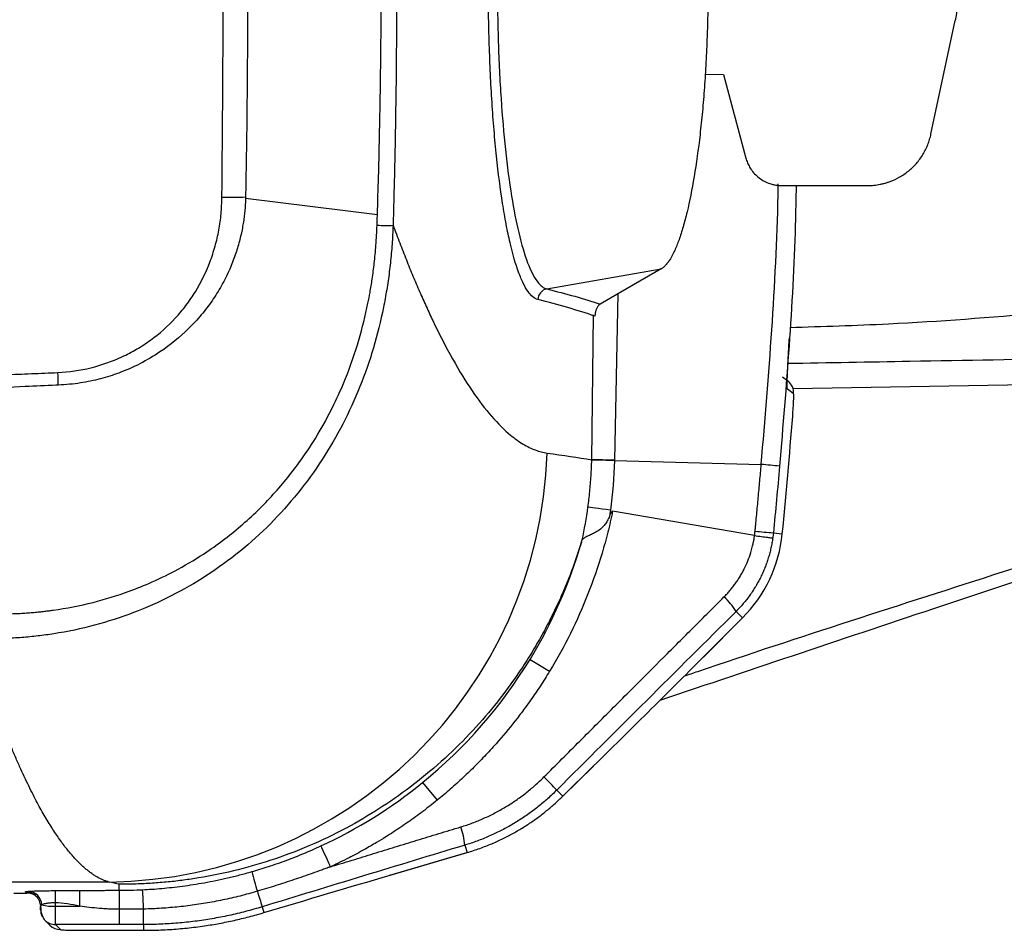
# Model space of a CAD drawing. Header units: millimetres. Extents: x 5 to 597, y 5 to 415.
# Tile 76 of 136: x 333 to 343, y 250 to 260. Entities that reach past the tile are written whole.
import ezdxf

# ---------------------------------------------------------------- set-up
doc = ezdxf.new("R2010")
doc.units = ezdxf.units.MM

msp = doc.modelspace()

# ---------------------------------------------------------------- linework, layer by layer
at = {"color": 7, "linetype": 'Continuous', "lineweight": 25}
for p, q in [((342.4902, 258.7326), (342.7513, 259.9627)), ((340.0492, 259.381), (340.2481, 259.3779)), ((340.2481, 259.3779), (340.4902, 258.4744)), ((340.8766, 258.1779), (341.8055, 258.1779)), ((336.5088, 257.8616), (335.0839, 258.0369)), ((338.3395, 257.06), (339.576, 257.2775)), ((340.953, 256.0559), (340.8869, 256.1082)), ((339.0696, 255.2045), (340.6562, 255.1636)), ((340.5836, 254.3947), (339.0496, 254.657)), ((340.7867, 254.4241), (340.8837, 254.4145)), ((340.3833, 253.5736), (340.4529, 253.504)), ((340.0312, 253.0823), (340.4529, 253.504)), ((340.453, 253.5039), (340.0313, 253.0822)), ((340.4529, 253.504), (340.453, 253.5039)), ((338.1577, 253.0567), (338.3694, 252.928)), ((340.0312, 253.0823), (340.0313, 253.0822)), ((338.8437, 251.904), (338.5113, 251.5769)), ((338.5122, 251.5779), (338.8446, 251.9049)), ((336.9975, 251.7262), (337.1539, 251.534)), ((338.4466, 251.6435), (338.5122, 251.5779)), ((336.6435, 250.7237), (337.4767, 250.9685)), ((336.6451, 250.7242), (337.4783, 250.9691)), ((337.4539, 251.0488), (337.4783, 250.9691)), ((337.4783, 250.9691), (337.4767, 250.9685)), ((333.6091, 250.6502), (318.7777, 250.6502)), ((336.6451, 250.7242), (336.6435, 250.7237)), ((332.7207, 250.5315), (332.7073, 250.5449)), ((333.0264, 250.557), (333.0264, 250.4249)), ((333.719, 250.5607), (333.719, 250.6262)), ((332.581, 250.5315), (332.7207, 250.5315)), ((333.0264, 250.4249), (333.0266, 250.3886)), ((333.0266, 250.3886), (333.2904, 250.3886)), ((333.719, 250.355), (333.719, 250.1904)), ((335.2638, 250.382), (335.2829, 250.3195)), ((332.9161, 250.2372), (332.9701, 250.1832)), ((333.719, 250.1904), (333.0293, 250.1904)), ((333.0293, 250.1904), (333.0833, 250.1364)), ((333.3231, 250.1283), (333.9532, 250.1283)), ((333.3231, 250.1283), (333.3231, 250.1282)), ((333.3231, 250.1282), (333.9532, 250.1282)), ((333.9532, 250.1282), (333.9808, 250.1282)), ((333.9808, 250.1904), (333.9808, 250.1283))]:
    msp.add_line(p, q, dxfattribs=at)
at = {"color": 8, "linetype": 'Continuous', "lineweight": 25}
for p, q in [((339.1066, 257.0063), (339.0697, 255.2083)), ((338.8248, 255.2148), (338.8452, 256.7786)), ((348.6238, 256.1136), (341, 255.9805)), ((333.9532, 250.1283), (333.9532, 250.1282)), ((333.9808, 250.1283), (333.9808, 250.1282))]:
    msp.add_line(p, q, dxfattribs=at)
at = {"color": 7, "linetype": 'Continuous', "lineweight": 25, "flags": 128}
for points in [[(335.0843, 258.0546), (335.0841, 258.0458), (335.0839, 258.0369)], [(339.576, 257.2775), (339.2063, 257.0639), (338.9157, 256.8961)], [(341.0056, 255.9252), (340.9686, 255.9545), (340.9395, 255.9776)], [(339.0696, 255.2045), (339.024, 255.2057), (338.9808, 255.2069), (338.9411, 255.208), (338.9059, 255.2089), (338.8759, 255.2097), (338.8521, 255.2104), (338.8348, 255.2109), (338.8247, 255.2112)], [(339.0697, 255.2083), (339.0241, 255.2095), (338.9809, 255.2107), (338.9412, 255.2117), (338.906, 255.2126), (338.876, 255.2134), (338.8521, 255.2141), (338.8349, 255.2145), (338.8248, 255.2148)], [(339.0262, 254.6688), (338.9811, 254.6749), (338.9384, 254.6807), (338.899, 254.686), (338.8641, 254.6907), (338.8345, 254.6947), (338.8108, 254.698), (338.7936, 254.7003), (338.7835, 254.7017)], [(335.8969, 251.0395), (335.8994, 251.034), (335.9055, 251.0207), (335.915, 251.0001), (335.9276, 250.9728), (335.943, 250.9396), (335.9606, 250.9014), (335.9801, 250.8593), (336.0007, 250.8146)]]:
    msp.add_lwpolyline(points, dxfattribs=at)
at = {"color": 7, "linetype": 'Continuous', "lineweight": 25}
for centre, radius, start, end in [((334.8839, 266.3924), 8.3402, 269.61807, 271.37672), ((336.5984, 262.1946), 4.4473, 268.7954, 271.02602), ((338.3624, 256.9418), 0.1204, 100.95227, 178.46014), ((328.5347, 255.9631), 4.5264, 0.73381, 2.44544), ((340.8462, 255.9371), 0.1598, 355.73742, 51.62626), ((280.681, 260.359), 60.4955, 354.360763, 355.5684), ((333.5492, 255.4472), 4.7973, 270.71552, 358.07603), ((340.2885, 250.4678), 4.7102, 83.10998, 85.52198), ((339.3954, 254.5614), 1.4955, 315, 354.36076), ((341.4192, 262.4492), 8.05, 264.08271, 265.49351), ((339.822, 253.2424), 0.6517, 30.53369, 48.53361), ((338.838, 251.9098), 0.00823, 314.55792, 323.59595), ((335.5348, 248.9569), 3.9619, 42.69704, 45.56522), ((338.5056, 251.5828), 0.00823, 314.55792, 323.59595), ((336.6731, 250.979), 0.7839, 5.10864, 19.90737), ((366.6133, 259.5984), 32.6793, 195.6876, 196.07386), ((332.7282, 250.3965), 0.1543, 2.58117, 86.33039), ((326.4893, 250.0306), 7.5007, 2.50024, 4.0996), ((348.3025, 254.5194), 13.6794, 196.86684, 197.60506), ((333.0291, 250.3501), 0.1598, 179.92574, 207.45589), ((333.006, 250.8945), 0.5064, 255.86791, 272.33391), ((329.3649, 250.3288), 4.618, 358.28244, 0.36086), ((333.083, 250.2961), 0.1597, 225.00606, 270.07823)]:
    msp.add_arc(centre, radius, start, end, dxfattribs=at)
at = {"color": 8, "linetype": 'Continuous', "lineweight": 25}
for centre, start, end in [((332.7075, 250.3852), 44.51633, 90.08024), ((333.0291, 250.3501), 224.93192, 270.08018)]:
    msp.add_arc(centre, 0.1597, start, end, dxfattribs=at)
at = {"color": 7, "linetype": 'Continuous', "lineweight": 25}
for points, knots in [([(338.242, 256.945), (338.2059, 256.954), (338.1706, 256.9834), (338.1187, 257.0571), (338.1016, 257.0866), (338.0678, 257.1557), (338.051, 257.1954), (338.0019, 257.3291), (337.971, 257.436), (337.9276, 257.6223), (337.9136, 257.6888), (337.8866, 257.8307), (337.8735, 257.9062), (337.8368, 258.1414), (337.815, 258.3113), (337.7863, 258.5857), (337.7774, 258.6809), (337.7611, 258.8761), (337.7538, 258.9755), (337.7342, 259.2789), (337.7244, 259.4881), (337.7143, 259.8126), (337.7118, 259.9224), (337.7085, 260.1406), (337.7068, 260.3589), (337.7085, 260.5772), (337.7118, 260.7954), (337.7143, 260.9051), (337.7244, 261.2297), (337.7342, 261.4389), (337.7538, 261.7421), (337.7611, 261.8414), (337.7773, 262.0364), (337.7862, 262.1318), (337.8149, 262.4064), (337.8367, 262.5761), (337.8734, 262.811), (337.8864, 262.8863), (337.9135, 263.0286), (337.9275, 263.0952), (337.9709, 263.2816), (338.0017, 263.3883), (338.0507, 263.5218), (338.0675, 263.5618), (338.1014, 263.6312), (338.1186, 263.6608), (338.1705, 263.7346), (338.2059, 263.7641), (338.242, 263.773)], [0, 0, 0, 0, 0.0625, 0.0625, 0.09375, 0.09375, 0.125, 0.125, 0.1875, 0.1875, 0.21875, 0.21875, 0.25, 0.25, 0.3125, 0.3125, 0.34375, 0.34375, 0.375, 0.375, 0.4375, 0.4375, 0.46875, 0.46875, 0.5, 0.53125, 0.53125, 0.5625, 0.5625, 0.625, 0.625, 0.65625, 0.65625, 0.6875, 0.6875, 0.75, 0.75, 0.78125, 0.78125, 0.8125, 0.8125, 0.875, 0.875, 0.90625, 0.90625, 0.9375, 0.9375, 1, 1, 1, 1]), ([(338.3395, 263.6581), (338.335, 263.6568), (338.3261, 263.6544), (338.3131, 263.6486), (338.3008, 263.6415), (338.2891, 263.6334), (338.2782, 263.6244), (338.2679, 263.6148), (338.2583, 263.6049), (338.2493, 263.5947), (338.2411, 263.5845), (338.2174, 263.5532), (338.1805, 263.4911), (338.1124, 263.3341), (338.0357, 263.0747), (337.9543, 262.659), (337.8896, 262.1685), (337.8409, 261.6022), (337.8115, 260.9939), (337.8014, 260.3589), (337.8115, 259.7239), (337.841, 259.1154), (337.8897, 258.549), (337.9544, 258.0584), (338.0359, 257.6425), (338.1126, 257.3833), (338.1807, 257.2266), (338.2203, 257.1601), (338.2501, 257.1221), (338.2686, 257.102), (338.2898, 257.0836), (338.3137, 257.068), (338.3306, 257.0628), (338.3395, 257.06)], [0, 0, 0, 0, 0.0079687, 0.0155585, 0.0227684, 0.0295978, 0.036046, 0.0421123, 0.047796, 0.0530967, 0.0580138, 0.0625467, 0.0954947, 0.1252147, 0.1905263, 0.250185, 0.3138039, 0.3751077, 0.4378797, 0.5000133, 0.5621546, 0.6249379, 0.6862682, 0.7499202, 0.8096161, 0.8749825, 0.9046404, 0.9375216, 0.9469607, 0.9579329, 0.9704338, 0.9844581, 1, 1, 1, 1]), ([(336.5088, 257.8616), (336.513, 257.9995), (336.5211, 258.2613), (336.5303, 258.6366), (336.5373, 258.9796), (336.5424, 259.2986), (336.5461, 259.5989), (336.5486, 259.8835), (336.5499, 260.154), (336.5503, 260.5467), (336.5476, 261.0582), (336.5396, 261.6397), (336.5294, 262.1241), (336.5204, 262.4751), (336.513, 262.7212), (336.509, 262.8713), (336.5059, 262.946), (336.5049, 262.9698)], [0, 0, 0, 0, 0.081014, 0.1537971, 0.2203903, 0.2824926, 0.3411387, 0.396739, 0.4496063, 0.4999935, 0.6272715, 0.7499597, 0.8414796, 0.9117795, 0.9561341, 0.9860243, 1, 1, 1, 1]), ([(336.678, 262.9701), (336.6794, 262.9157), (336.681, 262.8613), (336.684, 262.7525), (336.6884, 262.5893), (336.6923, 262.4261), (336.6995, 262.0997), (336.7034, 261.8821), (336.713, 261.2294), (336.7161, 260.7942), (336.7161, 259.9239), (336.713, 259.4887), (336.7034, 258.836), (336.6995, 258.6184), (336.6923, 258.292), (336.6897, 258.1832), (336.6855, 258.02), (336.684, 257.9656), (336.681, 257.8568), (336.6794, 257.8024), (336.678, 257.748)], [0, 0, 0, 0, 0.03125, 0.03125, 0.0625, 0.125, 0.125, 0.25, 0.25, 0.5, 0.5, 0.75, 0.75, 0.875, 0.875, 0.9375, 0.9375, 0.96875, 0.96875, 1, 1, 1, 1]), ([(334.8283, 258.0524), (334.8364, 258.8213), (334.8425, 259.5902), (334.8425, 261.1279), (334.8364, 261.8968), (334.8283, 262.6657)], [0, 0, 0, 0, 0.5, 0.5, 1, 1, 1, 1]), ([(335.0843, 262.6635), (335.0863, 262.5561), (335.09, 262.3508), (335.0944, 262.0588), (335.0977, 261.8006), (335.1014, 261.443), (335.1047, 260.9668), (335.1065, 260.3722), (335.1051, 259.8626), (335.1028, 259.4786), (335.1, 259.1286), (335.095, 258.6647), (335.0883, 258.2807), (335.0843, 258.0546)], [0, 0, 0, 0, 0.069966, 0.1337088, 0.1900974, 0.2380554, 0.3665062, 0.5000002, 0.624962, 0.6980652, 0.74994, 0.8527483, 1, 1, 1, 1]), ([(340.081, 260.359), (340.0809, 260.3317), (340.0809, 260.2772), (340.0802, 260.1954), (340.0792, 260.1139), (340.0778, 260.0325), (340.076, 259.9514), (340.0737, 259.8704), (340.0689, 259.7225), (340.0595, 259.5096), (340.0424, 259.2381), (340.0209, 258.9767), (339.9864, 258.6441), (339.9332, 258.2635), (339.8689, 257.9425), (339.8124, 257.7278), (339.7678, 257.5889), (339.7216, 257.4733), (339.6819, 257.3971), (339.6497, 257.3483), (339.6253, 257.318), (339.6007, 257.2937), (339.5842, 257.2829), (339.576, 257.2775)], [0, 0, 0, 0, 0.0178714, 0.0357126, 0.0535364, 0.0713556, 0.0891829, 0.1070312, 0.1249131, 0.1874604, 0.2500666, 0.3123388, 0.3746933, 0.4998581, 0.6242702, 0.6868865, 0.749568, 0.8118354, 0.8741385, 0.9056359, 0.9370687, 0.9685018, 1, 1, 1, 1]), ([(341.8055, 258.1779), (341.8169, 258.1781), (341.8396, 258.1784), (341.8736, 258.1809), (341.9073, 258.185), (341.9407, 258.1908), (341.9739, 258.1982), (342.0068, 258.2072), (342.0661, 258.2266), (342.1493, 258.2641), (342.2481, 258.3314), (342.3345, 258.4141), (342.3935, 258.4946), (342.4322, 258.564), (342.4565, 258.6183), (342.4764, 258.6745), (342.4856, 258.7132), (342.4902, 258.7326)], [0, 0, 0, 0, 0.0359208, 0.0716383, 0.107237, 0.1428021, 0.1784193, 0.2141738, 0.2501496, 0.3749734, 0.5000233, 0.6248471, 0.749897, 0.8126098, 0.8748922, 0.9372029, 1, 1, 1, 1]), ([(340.4902, 258.4744), (340.4927, 258.466), (340.4975, 258.4492), (340.5068, 258.4247), (340.5175, 258.4009), (340.5299, 258.3779), (340.5506, 258.3445), (340.5833, 258.3032), (340.632, 258.2592), (340.6871, 258.2235), (340.7408, 258.2004), (340.7898, 258.1866), (340.8329, 258.1793), (340.862, 258.1784), (340.8766, 258.1779)], [0, 0, 0, 0, 0.0501754, 0.100061, 0.1498721, 0.1998249, 0.2501338, 0.3748756, 0.5000362, 0.624778, 0.7499386, 0.8333675, 0.9163859, 1, 1, 1, 1]), ([(333.057, 256.1562), (333.1768, 256.1624), (333.2955, 256.18), (333.5285, 256.2376), (333.6408, 256.2768), (333.8027, 256.3517), (333.8557, 256.3792), (333.9593, 256.4398), (334.0099, 256.4727), (334.1548, 256.5779), (334.2437, 256.6567), (334.3653, 256.7881), (334.4041, 256.8343), (334.4767, 256.9303), (334.5104, 256.9797), (334.6039, 257.1319), (334.6561, 257.2388), (334.7202, 257.4069), (334.7391, 257.4643), (334.7711, 257.5796), (334.7845, 257.6377), (334.8061, 257.7547), (334.8143, 257.8136), (334.8253, 257.9324), (334.8277, 257.9922), (334.8283, 258.0524)], [0, 0, 0, 0, 0.125, 0.125, 0.25, 0.25, 0.3125, 0.3125, 0.375, 0.375, 0.5, 0.5, 0.5625, 0.5625, 0.625, 0.625, 0.75, 0.75, 0.8125, 0.8125, 0.875, 0.875, 0.9375, 0.9375, 1, 1, 1, 1]), ([(335.0839, 258.0369), (335.0832, 258.0173), (335.0818, 257.977), (335.0772, 257.9154), (335.0706, 257.8514), (335.0614, 257.7851), (335.0497, 257.7167), (335.0351, 257.6465), (335.0175, 257.5746), (334.9967, 257.501), (334.9725, 257.4262), (334.9445, 257.3503), (334.8981, 257.2386), (334.8276, 257.0967), (334.7246, 256.9315), (334.6059, 256.7759), (334.4263, 256.581), (334.1402, 256.3475), (333.8395, 256.1935), (333.6162, 256.1168), (333.5143, 256.0874), (333.4085, 256.0625), (333.2979, 256.0426), (333.1815, 256.0276), (333.1017, 256.0233), (333.0607, 256.0211)], [0, 0, 0, 0, 0.0187874, 0.0384391, 0.0589118, 0.0801794, 0.1022239, 0.1250235, 0.1485681, 0.172851, 0.1978534, 0.223562, 0.2499728, 0.3131596, 0.3744628, 0.4354597, 0.4996985, 0.6271133, 0.7861852, 0.8192744, 0.8530289, 0.8876331, 0.9233779, 0.9606424, 1, 1, 1, 1]), ([(336.5049, 257.7483), (336.5055, 257.7659), (336.5069, 257.8036), (336.5081, 257.8414), (336.5088, 257.8616)], [0, 0, 0, 0, 0.4646112, 1, 1, 1, 1]), ([(336.678, 257.748), (336.6766, 257.7138), (336.6739, 257.6456), (336.6674, 257.5438), (336.6592, 257.4429), (336.6493, 257.3432), (336.6377, 257.2445), (336.6244, 257.1469), (336.6094, 257.0506), (336.5929, 256.9555), (336.5522, 256.7448), (336.4725, 256.424), (336.3258, 256.0015), (336.1409, 255.5965), (335.8427, 255.0825), (335.3744, 254.5001), (334.7954, 254.0297), (334.2817, 253.7341), (333.8767, 253.5547), (333.4522, 253.418), (333.1043, 253.3446), (332.8403, 253.3083), (332.6653, 253.2912), (332.4877, 253.2811), (332.3077, 253.2775), (332.1871, 253.2812), (332.1265, 253.283)], [0, 0, 0, 0, 0.0143985, 0.0286832, 0.0428502, 0.0568957, 0.0708156, 0.0846063, 0.098264, 0.1117851, 0.125166, 0.1884464, 0.2505462, 0.312979, 0.3754193, 0.5003497, 0.6253815, 0.6873637, 0.7498655, 0.8118266, 0.8750958, 0.8994683, 0.9241669, 0.9491699, 0.9744552, 1, 1, 1, 1]), ([(332.1655, 253.5551), (332.1965, 253.5535), (332.2572, 253.5503), (332.3465, 253.5481), (332.432, 253.5475), (332.5135, 253.5486), (332.5908, 253.5511), (332.6638, 253.5547), (332.7324, 253.5592), (332.7965, 253.5645), (332.8558, 253.5703), (332.9103, 253.5763), (332.9599, 253.5825), (333.1359, 253.6063), (333.4277, 253.6634), (333.7835, 253.7727), (334.0904, 253.8966), (334.3733, 254.0361), (334.6342, 254.1942), (334.9327, 254.4079), (335.18, 254.6235), (335.4063, 254.8612), (335.5456, 255.0267), (335.692, 255.2199), (335.8596, 255.4702), (336.0271, 255.776), (336.1848, 256.1312), (336.3114, 256.4965), (336.389, 256.8105), (336.4311, 257.0316), (336.4545, 257.1752), (336.4765, 257.3447), (336.4953, 257.5386), (336.5016, 257.676), (336.5049, 257.7483)], [0, 0, 0, 0, 0.0137894, 0.0270294, 0.0396997, 0.0517804, 0.0632517, 0.0740935, 0.0842864, 0.0938116, 0.102651, 0.1107872, 0.1182034, 0.1248834, 0.1897512, 0.2500793, 0.2901141, 0.3367332, 0.3901036, 0.4254103, 0.4996749, 0.5352279, 0.5708991, 0.5954708, 0.6426517, 0.7041818, 0.7495767, 0.8144694, 0.8749049, 0.8924243, 0.9139347, 0.9392052, 0.9679847, 1, 1, 1, 1]), ([(336.678, 257.748), (336.69, 257.7159), (336.7139, 257.6517), (336.7498, 257.5576), (336.7856, 257.4652), (336.8214, 257.3747), (336.8571, 257.2861), (336.8929, 257.1993), (336.9286, 257.1143), (336.9644, 257.0312), (337.0001, 256.95), (337.0358, 256.8705), (337.0715, 256.793), (337.1666, 256.5911), (337.321, 256.2916), (337.5331, 255.9466), (337.7428, 255.6719), (337.9032, 255.5137), (338.0158, 255.4269), (338.0827, 255.3829), (338.149, 255.3466), (338.2146, 255.3183), (338.2797, 255.2973), (338.3224, 255.2898), (338.3438, 255.2861)], [0, 0, 0, 0, 0.0208794, 0.0417448, 0.0625986, 0.0834429, 0.1042802, 0.1251127, 0.1459427, 0.1667725, 0.1876044, 0.2084408, 0.2292839, 0.250136, 0.3752171, 0.5003409, 0.625325, 0.7505074, 0.792034, 0.8335612, 0.8751053, 0.9166824, 0.9583087, 1, 1, 1, 1]), ([(338.9157, 256.8961), (338.913, 256.8944), (338.9079, 256.8912), (338.9004, 256.8843), (338.8933, 256.8761), (338.8861, 256.8657), (338.8791, 256.8532), (338.8729, 256.8388), (338.8681, 256.8246), (338.8646, 256.8112), (338.8619, 256.7976), (338.8607, 256.787), (338.8601, 256.7821)], [0, 0, 0, 0, 0.13339708, 0.26066114, 0.38200757, 0.49768481, 0.63098821, 0.74797937, 0.82740872, 0.89482184, 0.9515905, 1, 1, 1, 1]), ([(340.9395, 255.9776), (340.9389, 255.978), (340.9384, 255.9796), (340.9376, 255.9848), (340.9372, 255.9886), (340.9367, 255.998), (340.9365, 256.0065), (340.9364, 256.0171), (340.9363, 256.0247), (340.9364, 256.0289), (340.9364, 256.0413), (340.9366, 256.0504), (340.937, 256.0702), (340.9373, 256.0813), (340.938, 256.1038), (340.9386, 256.1215), (340.9393, 256.1407), (340.9398, 256.1538), (340.9401, 256.1609), (340.9409, 256.1805), (340.9418, 256.2008), (340.9429, 256.2224), (340.9436, 256.237), (340.944, 256.2447), (340.9451, 256.2665), (340.9462, 256.2887), (340.9476, 256.3155), (340.9483, 256.3272), (340.9487, 256.335), (340.9489, 256.3392), (340.9524, 256.402), (340.9561, 256.4646), (340.9603, 256.5307)], [0, 0, 0, 0, 0.0625, 0.0625, 0.125, 0.125, 0.1875, 0.21875, 0.21875, 0.25, 0.25, 0.3125, 0.3125, 0.375, 0.375, 0.4375, 0.46875, 0.46875, 0.5, 0.5, 0.5625, 0.59375, 0.59375, 0.625, 0.625, 0.6875, 0.71875, 0.734375, 0.734375, 0.75, 0.75, 1, 1, 1, 1]), ([(348.6238, 256.3874), (348.3847, 256.3832), (347.8792, 256.3744), (347.1226, 256.3612), (346.3648, 256.3479), (345.6069, 256.3347), (344.8429, 256.3214), (343.7205, 256.3018), (342.4236, 256.2791), (341.3814, 256.2609), (340.9404, 256.2532)], [0, 0, 0, 0, 0.0938318, 0.1983697, 0.2966145, 0.3906485, 0.4948546, 0.5951714, 0.828669, 1, 1, 1, 1]), ([(323.8707, 255.7836), (325.4048, 255.845), (326.9379, 255.9077), (329.2346, 256.0013), (329.9997, 256.0327), (331.1467, 256.0792), (331.5289, 256.0947), (332.102, 256.1178), (332.3886, 256.1293), (332.7228, 256.1427), (332.866, 256.1485), (332.9615, 256.1523), (333.0093, 256.1537), (333.057, 256.1562)], [0, 0, 0, 0, 0.5, 0.5, 0.75, 0.75, 0.875, 0.875, 0.9375, 0.96875, 0.984375, 0.984375, 1, 1, 1, 1]), ([(333.0359, 256.0203), (332.9252, 256.0151), (332.4901, 255.9948), (331.6193, 255.9543), (330.6453, 255.9094), (329.5555, 255.8592), (328.5651, 255.8138), (327.4644, 255.7634), (326.4964, 255.7191), (325.5752, 255.6769), (324.707, 255.637), (324.1464, 255.6112), (323.8756, 255.5987)], [0, 0, 0, 0, 0.0363342, 0.1428404, 0.2857013, 0.3557033, 0.4999732, 0.6101131, 0.7160742, 0.8167332, 0.9114682, 1, 1, 1, 1]), ([(340.9956, 255.6846), (340.998, 255.7158), (341.0001, 255.7463), (341.0037, 255.8037), (341.0051, 255.8301), (341.0069, 255.8744), (341.0073, 255.8925), (341.0072, 255.9174), (341.0066, 255.9244), (341.0056, 255.9252)], [0, 0, 0, 0, 0.25, 0.25, 0.5, 0.5, 0.75, 0.75, 1, 1, 1, 1]), ([(348.5054, 255.5748), (346.5406, 254.9317), (343.5552, 253.9544), (340.5774, 252.9541), (339.5595, 252.6122)], [0, 0, 0, 0, 0.6581437, 1, 1, 1, 1]), ([(338.7835, 254.7017), (338.7871, 254.7297), (338.7944, 254.7858), (338.8035, 254.8703), (338.8111, 254.9552), (338.8172, 255.0403), (338.8219, 255.1256), (338.8237, 255.1826), (338.8247, 255.2112)], [0, 0, 0, 0, 0.1658031, 0.3320082, 0.4985729, 0.6654549, 0.8326115, 1, 1, 1, 1]), ([(340.5893, 254.4421), (340.5908, 254.4571), (340.5938, 254.4871), (340.5996, 254.5472), (340.6098, 254.6524), (340.6239, 254.8027), (340.6404, 254.9831), (340.6509, 255.1034), (340.6562, 255.1636)], [0, 0, 0, 0, 0.0625, 0.1250002, 0.2500004, 0.5000004, 0.7499411, 1, 1, 1, 1]), ([(339.0496, 254.657), (339.0458, 254.6387), (339.0417, 254.6193), (339.0334, 254.5811), (339.0292, 254.5622), (339.0162, 254.5053), (338.989, 254.3918), (338.9581, 254.2792), (338.8916, 254.0554), (338.8408, 253.9082), (338.6699, 253.4737), (338.5311, 253.1939), (338.3694, 252.928)], [0, 0, 0, 0, 0.03125, 0.03125, 0.0625, 0.0625, 0.125, 0.25, 0.25, 0.5, 0.5, 1, 1, 1, 1]), ([(339.0169, 254.6033), (339.0131, 254.5947), (339.0057, 254.578), (338.9932, 254.5544), (338.98, 254.5327), (338.9659, 254.5128), (338.9429, 254.4849), (338.9061, 254.4518), (338.857, 254.4223), (338.8091, 254.4006), (338.7746, 254.3857), (338.7501, 254.3731), (338.7329, 254.3619), (338.7255, 254.3528), (338.7216, 254.348)], [0, 0, 0, 0, 0.0547087, 0.1068536, 0.1566324, 0.2042817, 0.2500815, 0.3711891, 0.4996419, 0.6153249, 0.7498696, 0.8209365, 0.9048343, 1, 1, 1, 1]), ([(339.0169, 254.6033), (339.0192, 254.6088), (339.0235, 254.6187), (339.0295, 254.6315), (339.0346, 254.6412), (339.0389, 254.6484), (339.0428, 254.6532), (339.0461, 254.6566), (339.0486, 254.6569), (339.0496, 254.657)], [0, 0, 0, 0, 0.2762985, 0.5008554, 0.6601156, 0.7877586, 0.8847015, 0.9530705, 1, 1, 1, 1]), ([(340.2535, 253.7308), (340.2645, 253.7421), (340.2865, 253.7645), (340.3177, 253.7999), (340.3474, 253.8363), (340.3756, 253.8738), (340.4023, 253.9125), (340.4274, 253.9523), (340.451, 253.9932), (340.4802, 254.0491), (340.5125, 254.121), (340.5405, 254.2001), (340.5588, 254.2654), (340.57, 254.3144), (340.578, 254.3558), (340.5818, 254.382), (340.5836, 254.3947)], [0, 0, 0, 0, 0.0627056, 0.1252079, 0.1875739, 0.2498699, 0.3121621, 0.3745156, 0.4369949, 0.4996632, 0.6251792, 0.7497071, 0.8325447, 0.8947133, 0.9491561, 1, 1, 1, 1]), ([(340.5837, 254.3947), (340.6082, 254.3914), (340.6335, 254.3879), (340.6812, 254.3815), (340.7034, 254.3785), (340.7403, 254.3736), (340.7548, 254.3717), (340.7743, 254.3692), (340.7792, 254.3686), (340.7801, 254.3686)], [0, 0, 0, 0, 0.25, 0.25, 0.5, 0.5, 0.75, 0.75, 1, 1, 1, 1]), ([(338.7126, 254.3235), (338.7038, 254.2955), (338.6862, 254.2393), (338.6575, 254.1545), (338.6271, 254.0689), (338.5948, 253.9825), (338.5604, 253.8955), (338.524, 253.8078), (338.4855, 253.7195), (338.4448, 253.6306), (338.4018, 253.5413), (338.3566, 253.4516), (338.309, 253.3616), (338.259, 253.2713), (338.2066, 253.1808), (338.1517, 253.0902), (338.0942, 252.9996), (337.9835, 252.8328), (337.8062, 252.5909), (337.5416, 252.2819), (337.2398, 251.9816), (336.811, 251.6207), (336.2107, 251.228), (335.5595, 250.9414), (335.0009, 250.7759), (334.6677, 250.7066), (334.4138, 250.6691), (334.2473, 250.6499), (334.0756, 250.6359), (333.899, 250.6271), (333.7795, 250.6265), (333.719, 250.6262)], [0, 0, 0, 0, 0.0146339, 0.0293928, 0.0442787, 0.0592938, 0.07444, 0.0897193, 0.1051336, 0.1206848, 0.1363746, 0.1522048, 0.1681772, 0.1842933, 0.2005548, 0.2169634, 0.2335204, 0.2502274, 0.3092831, 0.370619, 0.4342843, 0.5003227, 0.6202576, 0.7502108, 0.8110665, 0.8749349, 0.8986273, 0.9229799, 0.9479929, 0.9736662, 1, 1, 1, 1]), ([(338.7126, 254.3235), (338.7139, 254.3275), (338.7161, 254.3347), (338.7192, 254.3435), (338.7208, 254.3466), (338.7216, 254.348)], [0, 0, 0, 0, 0.4062559, 0.7343831, 1, 1, 1, 1]), ([(340.7801, 254.3686), (340.7774, 254.3506), (340.772, 254.3144), (340.7611, 254.2604), (340.7481, 254.2066), (340.7329, 254.1532), (340.7156, 254.1002), (340.696, 254.0478), (340.6743, 253.996), (340.6504, 253.9448), (340.6243, 253.8945), (340.5961, 253.8451), (340.5658, 253.7967), (340.5334, 253.7495), (340.4989, 253.7034), (340.4624, 253.6586), (340.424, 253.6151), (340.3969, 253.5874), (340.3833, 253.5736)], [0, 0, 0, 0, 0.0605688, 0.12139, 0.1824647, 0.243794, 0.3053792, 0.3672213, 0.4293214, 0.4916806, 0.5542998, 0.6171802, 0.6803227, 0.7437283, 0.8073979, 0.8713325, 0.9355329, 1, 1, 1, 1]), ([(338.3085, 251.7859), (338.3733, 251.8507), (338.5026, 251.9801), (338.6966, 252.1742), (338.8908, 252.3684), (339.0859, 252.5634), (339.323, 252.8005), (339.6029, 253.0805), (339.9268, 253.4044), (340.144, 253.6214), (340.2535, 253.7308)], [0, 0, 0, 0, 0.0998064, 0.1993378, 0.2989722, 0.3990744, 0.4999939, 0.6645495, 0.8308673, 1, 1, 1, 1]), ([(333.6091, 250.6502), (333.5993, 250.6531), (333.5795, 250.6588), (333.5493, 250.6703), (333.5184, 250.6841), (333.4868, 250.7005), (333.4545, 250.7196), (333.4216, 250.7415), (333.3879, 250.7663), (333.3536, 250.7942), (333.3186, 250.8252), (333.2828, 250.8595), (333.2464, 250.8972), (333.2093, 250.9384), (333.1715, 250.9832), (333.133, 251.0319), (333.0939, 251.0844), (333.054, 251.1409), (333.0134, 251.2016), (332.9722, 251.2666), (332.9303, 251.3359), (332.8878, 251.4095), (332.8445, 251.4881), (332.7999, 251.5725), (332.7535, 251.6642), (332.7054, 251.7636), (332.6554, 251.8712), (332.6037, 251.9873), (332.5502, 252.1125), (332.495, 252.2472), (332.4379, 252.392), (332.3791, 252.5473), (332.3185, 252.7135), (332.256, 252.8914), (332.1919, 253.0808), (332.1484, 253.2151), (332.1265, 253.283)], [0, 0, 0, 0, 0.0215161, 0.0434, 0.0656518, 0.0882715, 0.1112591, 0.1346147, 0.1583381, 0.1824295, 0.2068889, 0.2317162, 0.2569115, 0.2824748, 0.3084061, 0.3347054, 0.3613726, 0.3884079, 0.4158112, 0.4435826, 0.4717219, 0.5002294, 0.528762, 0.558397, 0.5891343, 0.620974, 0.653916, 0.6879604, 0.7231071, 0.7593562, 0.7967076, 0.8351614, 0.8747175, 0.915376, 0.9571368, 1, 1, 1, 1]), ([(338.8446, 251.9049), (339.035, 252.0923), (339.2315, 252.2865), (339.6295, 252.6814), (339.831, 252.8821), (340.0312, 253.0823)], [0, 0, 0, 0, 0.5, 0.5, 1, 1, 1, 1]), ([(338.3694, 252.928), (338.3529, 252.9013), (338.3202, 252.848), (338.2694, 252.7694), (338.2176, 252.6918), (338.1646, 252.6155), (338.0987, 252.5238), (337.9872, 252.3759), (337.8498, 252.209), (337.6978, 252.0406), (337.5688, 251.9071), (337.4351, 251.7779), (337.2972, 251.6529), (337.2017, 251.5737), (337.1539, 251.534)], [0, 0, 0, 0, 0.0505561, 0.1009262, 0.1511105, 0.2011097, 0.2509238, 0.3334675, 0.4999975, 0.5997433, 0.6996166, 0.7996168, 0.8997441, 1, 1, 1, 1]), ([(337.4102, 251.2459), (337.4314, 251.2526), (337.4737, 251.2659), (337.5363, 251.2884), (337.5982, 251.3126), (337.6591, 251.3387), (337.7192, 251.3665), (337.7783, 251.3962), (337.8364, 251.4277), (337.8935, 251.4609), (337.9496, 251.4958), (338.0045, 251.5323), (338.0583, 251.5706), (338.1109, 251.6105), (338.1623, 251.6519), (338.2124, 251.695), (338.2613, 251.7395), (338.2927, 251.7704), (338.3085, 251.7859)], [0, 0, 0, 0, 0.0630196, 0.1259042, 0.1886687, 0.2513278, 0.3138958, 0.376387, 0.4388152, 0.5011941, 0.563537, 0.6258571, 0.6881672, 0.7504798, 0.8128075, 0.8751621, 0.9375558, 1, 1, 1, 1]), ([(338.4466, 251.6435), (338.4304, 251.6276), (338.398, 251.5958), (338.3477, 251.5498), (338.2961, 251.5051), (338.2432, 251.4619), (338.189, 251.4202), (338.1335, 251.3799), (338.0769, 251.3413), (338.0191, 251.3042), (337.9601, 251.2688), (337.9001, 251.2351), (337.8391, 251.203), (337.7771, 251.1727), (337.7141, 251.1442), (337.6503, 251.1175), (337.5856, 251.0926), (337.5202, 251.0695), (337.476, 251.0557), (337.4539, 251.0488)], [0, 0, 0, 0, 0.0581843, 0.1164469, 0.1747881, 0.2332083, 0.2917078, 0.3502869, 0.4089459, 0.4676851, 0.5265049, 0.5854056, 0.6443875, 0.7034508, 0.7625959, 0.8218231, 0.8811326, 0.9405248, 1, 1, 1, 1]), ([(337.1539, 251.534), (337.1285, 251.5136), (337.0778, 251.4728), (337.0004, 251.4133), (336.922, 251.3551), (336.8426, 251.2984), (336.7622, 251.2431), (336.6808, 251.1892), (336.5934, 251.1335), (336.4895, 251.0702), (336.3579, 250.9946), (336.1922, 250.9057), (336.0682, 250.8467), (336.0007, 250.8146)], [0, 0, 0, 0, 0.0716332, 0.1432655, 0.2148977, 0.2865303, 0.3581639, 0.4297986, 0.5014346, 0.5862558, 0.6976264, 0.835543, 1, 1, 1, 1]), ([(337.4783, 250.9691), (337.5016, 250.9762), (337.5477, 250.9902), (337.6155, 251.0136), (337.6812, 251.0382), (337.7448, 251.0642), (337.8064, 251.0913), (337.8659, 251.1195), (337.9233, 251.1486), (337.9787, 251.1784), (338.0512, 251.2199), (338.1395, 251.2749), (338.2412, 251.3458), (338.3372, 251.4201), (338.4277, 251.4969), (338.4843, 251.5511), (338.5122, 251.5779)], [0, 0, 0, 0, 0.0607682, 0.1202851, 0.1785499, 0.2355619, 0.2913206, 0.3458254, 0.3990757, 0.4510713, 0.5018117, 0.6062097, 0.7082246, 0.807859, 0.9051161, 1, 1, 1, 1]), ([(336.0007, 250.8146), (336.0786, 250.8384), (336.2342, 250.8861), (336.4676, 250.9577), (336.7013, 251.0293), (336.936, 251.101), (337.1725, 251.1732), (337.3307, 251.2216), (337.4102, 251.2459)], [0, 0, 0, 0, 0.16566396, 0.33100198, 0.49658089, 0.66294017, 0.83058833, 1, 1, 1, 1]), ([(335.1513, 250.7622), (335.1805, 250.7707), (335.2407, 250.7883), (335.3329, 250.8176), (335.4298, 250.8503), (335.5269, 250.8852), (335.6224, 250.9218), (335.7147, 250.9592), (335.8062, 250.9983), (335.8667, 251.0257), (335.8969, 251.0395)], [0, 0, 0, 0, 0.1145936, 0.2361075, 0.364542, 0.4998971, 0.6249076, 0.7499178, 0.8749419, 1, 1, 1, 1]), ([(333.9708, 250.5669), (334.0049, 250.5687), (334.0745, 250.5725), (334.1806, 250.581), (334.2903, 250.5919), (334.4036, 250.6057), (334.5204, 250.6226), (334.6406, 250.6428), (334.764, 250.6665), (334.8906, 250.6942), (335.0203, 250.7257), (335.1072, 250.7499), (335.1513, 250.7622)], [0, 0, 0, 0, 0.0855207, 0.1742587, 0.2662141, 0.361387, 0.4597777, 0.5613861, 0.6662124, 0.7742568, 0.8855193, 1, 1, 1, 1]), ([(336.0007, 250.8146), (335.9966, 250.8131), (335.9885, 250.8101), (335.9723, 250.804), (335.9438, 250.7935), (335.8868, 250.7726), (335.7726, 250.7316), (335.6085, 250.6752), (335.4107, 250.6106), (335.2779, 250.5704), (335.2116, 250.5503)], [0, 0, 0, 0, 0.0156257, 0.0312524, 0.0625052, 0.1250089, 0.2500102, 0.4999981, 0.7504105, 1, 1, 1, 1]), ([(332.7073, 250.5449), (332.7063, 250.5459), (332.708, 250.5469), (332.7181, 250.5487), (332.7264, 250.5496), (332.7381, 250.5505)], [0, 0, 0, 0, 0.5, 0.5, 1, 1, 1, 1]), ([(332.7381, 250.5505), (332.7504, 250.5514), (332.7666, 250.5523), (332.8064, 250.5539), (332.83, 250.5546), (332.882, 250.5558), (332.9104, 250.5563), (332.9685, 250.5568), (332.998, 250.557), (333.0264, 250.557)], [0, 0, 0, 0, 0.25, 0.25, 0.5, 0.5, 0.75, 0.75, 1, 1, 1, 1]), ([(333.2904, 250.5583), (333.2961, 250.5583), (333.3034, 250.5584), (333.3213, 250.5585), (333.3322, 250.5586), (333.3556, 250.5588), (333.3711, 250.5589), (333.3855, 250.5591), (333.3918, 250.5591), (333.3947, 250.5591), (333.396, 250.5591), (333.3967, 250.5591), (333.3969, 250.5591), (333.4183, 250.5593), (333.4472, 250.5595), (333.4772, 250.5598), (333.4913, 250.5599), (333.498, 250.5599), (333.5009, 250.5599), (333.5028, 250.5599), (333.5035, 250.5599), (333.5238, 250.5601), (333.5516, 250.5602), (333.5823, 250.5604), (333.5972, 250.5605), (333.6035, 250.5605), (333.6077, 250.5605), (333.6095, 250.5605), (333.6494, 250.5607), (333.6851, 250.5607), (333.719, 250.5607)], [0, 0, 0, 0, 0.0625, 0.0625, 0.125, 0.125, 0.1875, 0.21875, 0.234375, 0.2421875, 0.2460938, 0.2460938, 0.25, 0.25, 0.375, 0.4375, 0.46875, 0.484375, 0.4921875, 0.4921875, 0.5, 0.5, 0.625, 0.6875, 0.71875, 0.734375, 0.734375, 0.75, 0.75, 1, 1, 1, 1]), ([(333.2904, 250.5583), (333.2904, 250.5575), (333.2904, 250.5532), (333.2904, 250.5365), (333.2904, 250.5239), (333.2904, 250.4921), (333.2904, 250.4729), (333.2904, 250.4317), (333.2904, 250.4098), (333.2904, 250.3886)], [0, 0, 0, 0, 0.25, 0.25, 0.5, 0.5, 0.75, 0.75, 1, 1, 1, 1]), ([(333.719, 250.5607), (333.719, 250.5597), (333.719, 250.5545), (333.719, 250.5346), (333.719, 250.5198), (333.719, 250.4821), (333.719, 250.4593), (333.719, 250.4092), (333.719, 250.3821), (333.719, 250.355)], [0, 0, 0, 0, 0.25, 0.25, 0.5, 0.5, 0.75, 0.75, 1, 1, 1, 1]), ([(335.2116, 250.5503), (335.1806, 250.5413), (335.1188, 250.5233), (335.0254, 250.4988), (334.932, 250.4762), (334.8383, 250.4556), (334.7443, 250.4369), (334.6501, 250.4202), (334.5557, 250.4055), (334.461, 250.3926), (334.366, 250.3817), (334.2707, 250.3727), (334.175, 250.3657), (334.0791, 250.3605), (334.0149, 250.3588), (333.9828, 250.3579)], [0, 0, 0, 0, 0.0775966, 0.1549132, 0.2319966, 0.3088933, 0.385649, 0.4623087, 0.5389173, 0.6155196, 0.6921599, 0.7688829, 0.8457336, 0.9227574, 1, 1, 1, 1]), ([(332.8317, 250.4828), (332.8287, 250.4871), (332.8147, 250.5069), (332.7741, 250.5256), (332.738, 250.5296), (332.7207, 250.5315)], [0, 0, 0, 0, 0.1252033, 0.5797355, 1, 1, 1, 1]), ([(332.8205, 250.4981), (332.8275, 250.4901), (332.8413, 250.4745), (332.8604, 250.4389), (332.8644, 250.4097), (332.867, 250.3908)], [0, 0, 0, 0, 0.2668633, 0.5252046, 1, 1, 1, 1]), ([(332.8694, 250.3975), (332.8686, 250.3964), (332.8673, 250.3942), (332.8668, 250.39), (332.8671, 250.3866), (332.8672, 250.385)], [0, 0, 0, 0, 0.3691319, 0.6994577, 1, 1, 1, 1]), ([(332.8694, 250.3503), (332.869, 250.3507), (332.8685, 250.354), (332.8677, 250.3663), (332.8674, 250.3751), (332.8672, 250.385)], [0, 0, 0, 0, 0.5, 0.5, 1, 1, 1, 1]), ([(332.8688, 250.4108), (332.8701, 250.38), (332.872, 250.3312), (332.8885, 250.2727), (332.9065, 250.2496), (332.9161, 250.2372)], [0, 0, 0, 0, 0.4447992, 0.7025664, 1, 1, 1, 1]), ([(333.0264, 250.4249), (333.0205, 250.4249), (333.0087, 250.4248), (332.9911, 250.4242), (332.9738, 250.4231), (332.957, 250.4215), (332.9381, 250.4191), (332.9178, 250.4153), (332.8973, 250.41), (332.8875, 250.4057), (332.8824, 250.4035)], [0, 0, 0, 0, 0.0955179, 0.1921481, 0.2900985, 0.3895686, 0.4907492, 0.6467763, 0.8163921, 1, 1, 1, 1]), ([(333.0266, 250.3886), (333.0266, 250.3812), (333.0267, 250.3661), (333.0268, 250.3434), (333.0269, 250.3203), (333.0271, 250.2971), (333.0273, 250.2745), (333.0275, 250.253), (333.0278, 250.2333), (333.0281, 250.2163), (333.0285, 250.2029), (333.0289, 250.1933), (333.0291, 250.1914), (333.0293, 250.1904)], [0, 0, 0, 0, 0.06866062, 0.14177293, 0.21933639, 0.30135036, 0.38781419, 0.47872715, 0.57408846, 0.67389729, 0.77815278, 0.886854, 1, 1, 1, 1]), ([(333.719, 250.355), (333.7023, 250.3551), (333.6681, 250.3554), (333.6157, 250.3573), (333.561, 250.3605), (333.4879, 250.3661), (333.3974, 250.3754), (333.3261, 250.3842), (333.2904, 250.3886)], [0, 0, 0, 0, 0.1163275, 0.2381903, 0.3656535, 0.4987739, 0.7491297, 1, 1, 1, 1]), ([(335.2638, 250.382), (335.2342, 250.3731), (335.1749, 250.3554), (335.0853, 250.3312), (334.9952, 250.3087), (334.9046, 250.2882), (334.8136, 250.2696), (334.7221, 250.253), (334.6303, 250.2382), (334.5382, 250.2254), (334.4457, 250.2146), (334.3531, 250.2058), (334.2602, 250.1989), (334.1672, 250.194), (334.074, 250.1909), (334.0119, 250.1905), (333.9808, 250.1904)], [0, 0, 0, 0, 0.0712611, 0.1425479, 0.2138605, 0.2851988, 0.3565629, 0.4279528, 0.4993684, 0.5708099, 0.6422771, 0.7137701, 0.7852889, 0.8568334, 0.9284038, 1, 1, 1, 1]), ([(333.9808, 250.1283), (334.0122, 250.1285), (334.075, 250.1289), (334.1692, 250.1319), (334.2635, 250.1368), (334.3579, 250.1437), (334.4522, 250.1525), (334.5465, 250.1634), (334.6629, 250.1793), (334.8015, 250.2022), (334.9622, 250.2349), (335.1232, 250.2734), (335.2295, 250.3041), (335.2829, 250.3195)], [0, 0, 0, 0, 0.0710119, 0.1421506, 0.213424, 0.2848401, 0.3564068, 0.4281319, 0.5000232, 0.6229853, 0.7472778, 0.8729375, 1, 1, 1, 1]), ([(333.0833, 250.1364), (333.0842, 250.1354), (333.0902, 250.1344), (333.1147, 250.1324), (333.1331, 250.1315), (333.1796, 250.1299), (333.2075, 250.1293), (333.2654, 250.1285), (333.2953, 250.1283), (333.3231, 250.1283)], [0, 0, 0, 0, 0.25, 0.25, 0.5, 0.5, 0.75, 0.75, 1, 1, 1, 1])]:
    msp.add_open_spline(points, degree=3, knots=knots, dxfattribs=at)
for points in [[(342.7949, 260.3779), (342.7949, 260.2385), (342.7802, 260.0991), (342.7513, 259.9627)], [(338.3395, 257.06), (338.5487, 257.0086), (338.7407, 256.9539), (338.9157, 256.8961)], [(338.8588, 256.7666), (338.6731, 256.8298), (338.4676, 256.8893), (338.242, 256.945)], [(338.8601, 256.7821), (338.8594, 256.7769), (338.8589, 256.7718), (338.8588, 256.7666)], [(333.0607, 256.0211), (333.0525, 256.0207), (333.0443, 256.0205), (333.0359, 256.0203)], [(338.3438, 255.2861), (338.5161, 255.2621), (338.6764, 255.2383), (338.8248, 255.2148)], [(338.8247, 255.2112), (338.8247, 255.2124), (338.8247, 255.2136), (338.8248, 255.2148)], [(339.0696, 255.2045), (339.0647, 255.0253), (339.0502, 254.8464), (339.0262, 254.6688)], [(339.0697, 255.2083), (339.0697, 255.207), (339.0696, 255.2058), (339.0696, 255.2045)], [(340.8535, 255.144), (340.8326, 254.9039), (340.8103, 254.6639), (340.7867, 254.4241)], [(338.7216, 254.348), (338.7468, 254.4649), (338.7674, 254.583), (338.7835, 254.7017)], [(339.0262, 254.6688), (339.0232, 254.6469), (339.0201, 254.6251), (339.0169, 254.6033)], [(340.5836, 254.3947), (340.5859, 254.4104), (340.5878, 254.4262), (340.5893, 254.4421)], [(340.7867, 254.4241), (340.7849, 254.4056), (340.7827, 254.3871), (340.7801, 254.3686)], [(338.1577, 253.0567), (338.3979, 253.4517), (338.5851, 253.879), (338.7126, 254.3235)], [(340.3833, 253.5736), (339.738, 252.932), (339.0925, 252.2889), (338.4466, 251.6435)], [(336.9975, 251.7262), (337.4562, 252.0993), (337.8505, 252.5515), (338.1577, 253.0567)], [(335.8969, 251.0395), (336.2905, 251.2213), (336.6612, 251.4525), (336.9975, 251.7262)], [(337.4539, 251.0488), (336.7245, 250.8276), (335.9945, 250.6054), (335.2638, 250.382)], [(333.719, 250.6262), (333.6829, 250.6342), (333.6463, 250.6422), (333.6091, 250.6502)], [(335.2829, 250.3195), (335.7442, 250.458), (336.2014, 250.5938), (336.6451, 250.7242)], [(333.0264, 250.557), (333.1144, 250.557), (333.2024, 250.5576), (333.2904, 250.5583)], [(333.719, 250.5607), (333.803, 250.5607), (333.8869, 250.5628), (333.9708, 250.5669)], [(333.2904, 250.3886), (333.2024, 250.4086), (333.1144, 250.4249), (333.0264, 250.4249)], [(333.9828, 250.3579), (333.8949, 250.3559), (333.8069, 250.355), (333.719, 250.355)], [(333.9808, 250.1904), (333.8936, 250.1904), (333.8063, 250.1904), (333.719, 250.1904)], [(333.9532, 250.1283), (333.9624, 250.1283), (333.9716, 250.1283), (333.9808, 250.1283)]]:
    msp.add_open_spline(points, degree=3, dxfattribs=at)
at = {"color": 8, "linetype": 'Continuous', "lineweight": 25}
for points, knots in [([(340.6562, 255.1636), (340.7371, 256.1326), (340.8215, 257.1425), (340.8399, 258.1551), (340.8406, 258.1961)], [0, 0, 0, 0, 0.95949754, 1, 1, 1, 1]), ([(341.0327, 258.1779), (341.03, 258.035), (341.0111, 257.0219), (340.9263, 256.0117), (340.8535, 255.144)], [0, 0, 0, 0, 0.1410243, 1, 1, 1, 1]), ([(340.9639, 256.6445), (341.3197, 256.6555), (342.2283, 256.6835), (343.6868, 256.7967), (345.3318, 256.9656), (346.9776, 257.175), (348.0714, 257.3356), (348.6238, 257.4167)], [0, 0, 0, 0, 0.1386327, 0.3540032, 0.5694896, 0.7825923, 1, 1, 1, 1]), ([(339.8241, 252.8759), (339.8736, 252.8928), (341.0186, 253.2845), (343.9069, 254.1997), (346.732, 255.1389), (348.4584, 255.7129)], [0, 0, 0, 0, 0.0172733, 0.3994476, 1, 1, 1, 1]), ([(332.8824, 250.4035), (332.8802, 250.4029), (332.876, 250.4018), (332.8718, 250.3999), (332.8702, 250.3983), (332.8694, 250.3975)], [0, 0, 0, 0, 0.3781997, 0.7107037, 1, 1, 1, 1])]:
    msp.add_open_spline(points, degree=3, knots=knots, dxfattribs=at)

doc.saveas('drawing.dxf')
